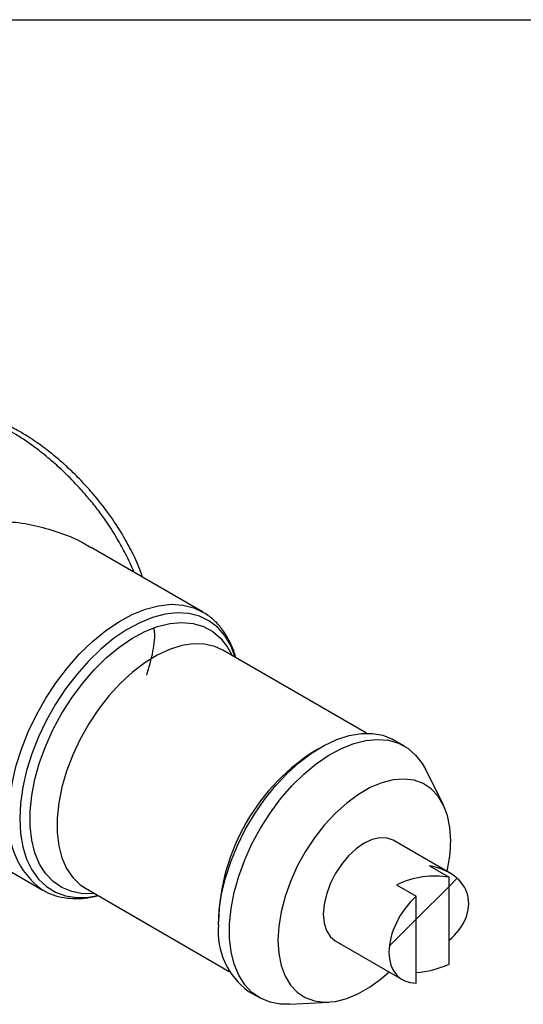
# Model space of a CAD drawing. Header units: millimetres. Extents: x 13 to 546, y 13 to 419.
# Tile 15 of 20: x 441 to 474, y 355 to 419. Entities that reach past the tile are written whole.
import ezdxf

# ---------------------------------------------------------------- set-up
doc = ezdxf.new("R2010")
doc.units = ezdxf.units.MM
doc.header["$LTSCALE"] = 2
doc.linetypes.add('SLD-Solid', pattern=[0])
doc.layers.add('HATCH', color=6, linetype='SLD-Solid')
doc.layers.add('TEXT', color=140, linetype='SLD-Solid', lineweight=25)

# ---------------------------------------------------------------- blocks, each defined once
blk = doc.blocks.new('SW_HATCH_0')
at = {"layer": 'HATCH', "color": 0}
for p, q in [((1.765, 1.765), (3.915, 3.915)), ((3.915, 3.915), (4.443, 4.443)), ((0, 0), (1.765, 1.765))]:
    blk.add_line(p, q, dxfattribs=at)

msp = doc.modelspace()

# ---------------------------------------------------------------- linework, layer by layer
for p, q in [((453.349, 380.352), (446.052, 384.564)), ((464.099, 372.414), (454.685, 377.848)), ((466.577, 371.561), (465.87, 371.969)), ((469.104, 367.773), (467.95, 370.06)), ((435.563, 366.371), (442.85, 362.165)), ((469.53, 363.274), (465.848, 365.4)), ((468.21, 363.733), (469.5, 362.988)), ((469.5, 357.301), (469.5, 362.988)), ((442.85, 362.165), (442.803, 362.192)), ((445.685, 362.26), (455.099, 356.825)), ((466.061, 362.492), (467.35, 361.748)), ((467.35, 356.06), (467.35, 361.748)), ((462.049, 358.818), (466.435, 356.285)), ((456.37, 355.514), (457.077, 355.106)), ((459.064, 354.668), (461.622, 354.811))]:
    msp.add_line(p, q)
at = {"flags": 128}
for points in [[(440.675, 366.972), (440.727, 368.016), (440.882, 369.106), (441.139, 370.226), (441.494, 371.36), (441.941, 372.493), (442.475, 373.608), (443.088, 374.691), (443.771, 375.725), (444.515, 376.697), (445.309, 377.592), (446.142, 378.399), (447.003, 379.105), (447.879, 379.701), (448.758, 380.179), (449.628, 380.531), (450.477, 380.753), (451.292, 380.842), (452.063, 380.796), (452.777, 380.616), (453.336, 380.359)], [(455.507, 377.374), (455.502, 377.389), (455.204, 378.142), (454.814, 378.795), (454.336, 379.339), (453.778, 379.764), (453.147, 380.067), (452.452, 380.241), (451.703, 380.286), (450.911, 380.199), (450.086, 379.983), (449.24, 379.641), (448.385, 379.177), (447.533, 378.597), (446.697, 377.911), (445.887, 377.127), (445.115, 376.257), (444.391, 375.312), (443.727, 374.307), (443.132, 373.254), (442.613, 372.17), (442.178, 371.068), (441.833, 369.966), (441.584, 368.877), (441.432, 367.818), (441.382, 366.803)], [(446.287, 361.912), (446.253, 361.909), (445.494, 361.907), (444.788, 362.04), (444.144, 362.305), (443.573, 362.699), (443.084, 363.214), (442.683, 363.845), (442.377, 364.581), (442.17, 365.41), (442.066, 366.321), (442.066, 367.3), (442.17, 368.331), (442.377, 369.399), (442.683, 370.488), (443.084, 371.581), (443.573, 372.663), (444.144, 373.715), (444.788, 374.723), (445.494, 375.671), (446.253, 376.545), (447.052, 377.332), (447.879, 378.019), (448.723, 378.596), (449.57, 379.055), (450.407, 379.388), (451.222, 379.591), (452.002, 379.66), (452.736, 379.594), (453.412, 379.395), (454.021, 379.065), (454.552, 378.61), (454.998, 378.035), (455.286, 377.501)], [(454.685, 377.848), (454.153, 378.09), (453.484, 378.243), (452.761, 378.261), (451.996, 378.144), (451.201, 377.895), (450.389, 377.517), (449.574, 377.016), (448.769, 376.401), (447.987, 375.682), (447.241, 374.87), (446.544, 373.979), (445.906, 373.024), (445.339, 372.02), (444.851, 370.984), (444.451, 369.933), (444.145, 368.883), (443.938, 367.853), (443.834, 366.859), (443.834, 365.917), (443.938, 365.043), (444.145, 364.252), (444.451, 363.555), (444.851, 362.966), (445.339, 362.493), (445.685, 362.26)], [(454.402, 359.863), (454.453, 360.846), (454.605, 361.873), (454.856, 362.927), (455.202, 363.995), (455.637, 365.058), (456.156, 366.101), (456.749, 367.109), (457.409, 368.066), (458.126, 368.957), (458.887, 369.769), (459.683, 370.489), (460.5, 371.108), (461.327, 371.614), (462.15, 372.002), (462.958, 372.264), (463.738, 372.397), (464.479, 372.398), (465.168, 372.269), (465.796, 372.01), (465.87, 371.969)], [(459.064, 354.668), (458.468, 354.676), (457.779, 354.806), (457.151, 355.065), (456.594, 355.449), (456.116, 355.952), (455.724, 356.568), (455.426, 357.286), (455.224, 358.096), (455.122, 358.985), (455.122, 359.94), (455.224, 360.947), (455.426, 361.989), (455.724, 363.052), (456.116, 364.12), (456.594, 365.175), (457.151, 366.203), (457.779, 367.186), (458.468, 368.112), (459.209, 368.965), (459.989, 369.733), (460.797, 370.404), (461.62, 370.967), (462.447, 371.415), (463.264, 371.74), (464.06, 371.938), (464.821, 372.006), (465.538, 371.942), (466.198, 371.747), (466.791, 371.425), (467.31, 370.98), (467.745, 370.42), (467.95, 370.06)], [(469.605, 365.374), (469.553, 366.233), (469.395, 367.015), (469.137, 367.706), (468.782, 368.293), (468.336, 368.764), (467.809, 369.112), (467.211, 369.328), (466.551, 369.411), (465.843, 369.357), (465.099, 369.169), (464.334, 368.848), (463.562, 368.403), (462.797, 367.84), (462.054, 367.17), (461.346, 366.406), (460.686, 365.562), (460.087, 364.654), (459.56, 363.698), (459.115, 362.712), (458.76, 361.716), (458.501, 360.726), (458.344, 359.763), (458.292, 358.843), (458.344, 357.984), (458.501, 357.202), (458.76, 356.511), (459.115, 355.924), (459.56, 355.453), (460.087, 355.106), (460.686, 354.889), (461.346, 354.806), (462.054, 354.86), (462.797, 355.048), (463.562, 355.369), (464.334, 355.814), (465.099, 356.377), (465.569, 356.785)], [(441.382, 366.803), (441.432, 365.846), (441.584, 364.962), (441.833, 364.162), (442.178, 363.457), (442.613, 362.858), (443.132, 362.372), (443.727, 362.008), (444.391, 361.769), (445.115, 361.659), (445.887, 361.68), (446.507, 361.785)], [(465.848, 365.4), (465.441, 365.55), (464.977, 365.569), (464.473, 365.454), (463.948, 365.211), (463.424, 364.849), (462.92, 364.382), (462.456, 363.827), (462.048, 363.206), (461.714, 362.543), (461.466, 361.863), (461.313, 361.193), (461.261, 360.557), (461.313, 359.982), (461.466, 359.488), (461.714, 359.095), (462.048, 358.818), (462.049, 358.818)]]:
    msp.add_lwpolyline(points, dxfattribs=at)
for centre, radius, start, end in [((467.973, 359.785), 13.571, 121.21523, 178.79014), ((446.064, 366.508), 5.409, 175.07797, 232.93108), ((460.192, 365.467), 9.414, 347.10977, 359.43217), ((459.229, 359.427), 4.846, 174.83342, 233.8544)]:
    msp.add_arc(centre, radius, start, end)
for centre, major_axis, ratio, start_param, end_param in [((466.49, 360.641), (4.216, 1.217), 0.692861, 5.290379, 7.245057), ((467.78, 359.896), (4.216, 1.217), 0.692861, 0.961872, 1.784906), ((468.542, 359.456), (2.244, 3.082), 0.636112, 1.264326, 3.582885), ((467.78, 359.896), (4.216, 1.217), 0.692861, 4.414814, 4.926498)]:
    msp.add_ellipse(centre, major_axis=major_axis, ratio=ratio, start_param=start_param, end_param=end_param)
for points, knots in [([(448.872, 382.936), (448.865, 382.955), (448.711, 383.36), (448.347, 384.099), (447.76, 385.18), (447.156, 386.128), (446.537, 386.991), (445.973, 387.699), (445.275, 388.503), (444.492, 389.315), (443.558, 390.176), (442.711, 390.876), (441.898, 391.468), (441.21, 391.913), (440.584, 392.269), (439.806, 392.667), (438.807, 393.069), (437.82, 393.28), (437.018, 393.309), (436.395, 393.223), (435.901, 393.081), (435.65, 392.915), (435.577, 392.866)], [0, 0, 0, 0, 0.002927, 0.063009, 0.115451, 0.174207, 0.216901, 0.260627, 0.297738, 0.363215, 0.417097, 0.478433, 0.525007, 0.571331, 0.609686, 0.645702, 0.725094, 0.814403, 0.863439, 0.917332, 0.975926, 1, 1, 1, 1]), ([(449.425, 382.617), (449.369, 382.786), (449.175, 383.379), (448.706, 384.352), (447.99, 385.643), (447.135, 386.908), (446.194, 388.083), (445.318, 389.036), (444.474, 389.856), (443.604, 390.611), (442.683, 391.318), (441.725, 391.957), (440.799, 392.476), (439.982, 392.846), (439.375, 393.062), (438.934, 393.187), (438.537, 393.278), (438.078, 393.352), (437.527, 393.387), (436.916, 393.352), (436.257, 393.22), (435.847, 393.017), (435.639, 392.915)], [0, 0, 0, 0, 0.026169, 0.091379, 0.151201, 0.230935, 0.299068, 0.355947, 0.408478, 0.463288, 0.52042, 0.579933, 0.640817, 0.69411, 0.737435, 0.760814, 0.782733, 0.817009, 0.852191, 0.895599, 0.947093, 1, 1, 1, 1]), ([(446.036, 384.538), (445.911, 384.621), (445.211, 385.085), (443.876, 385.589), (442.14, 386.065), (440.546, 386.288), (439.541, 386.175), (439.065, 386.121)], [0, 0, 0, 0, 0.063273, 0.353508, 0.573879, 0.797933, 1, 1, 1, 1]), ([(455.52, 377.366), (455.511, 377.407), (455.435, 377.741), (455.195, 378.3), (454.798, 379.023), (454.298, 379.63), (453.806, 380.079), (453.456, 380.274), (453.325, 380.347)], [0, 0, 0, 0, 0.029922, 0.247721, 0.462367, 0.672431, 0.877574, 1, 1, 1, 1]), ([(449.698, 376.198), (449.852, 376.718), (450.146, 377.713), (450.264, 378.747), (450.191, 379.268), (450.19, 379.277)], [0, 0, 0, 0, 0.518951, 0.992359, 1, 1, 1, 1]), ([(442.803, 362.211), (442.891, 362.154), (443.184, 361.964), (443.749, 361.761), (444.478, 361.601), (445.251, 361.572), (445.932, 361.629), (446.358, 361.741), (446.512, 361.782)], [0, 0, 0, 0, 0.08477, 0.28252, 0.480326, 0.68042, 0.884375, 1, 1, 1, 1])]:
    msp.add_open_spline(points, degree=3, knots=knots)
at = {"layer": 'TEXT'}
msp.add_line((12.7, 419.1), (546.1, 419.1), dxfattribs=at)

# ---------------------------------------------------------------- block references
at = {"layer": 'HATCH'}
msp.add_blockref('SW_HATCH_0', (465.585, 358.471), dxfattribs=at)

doc.saveas('drawing.dxf')
